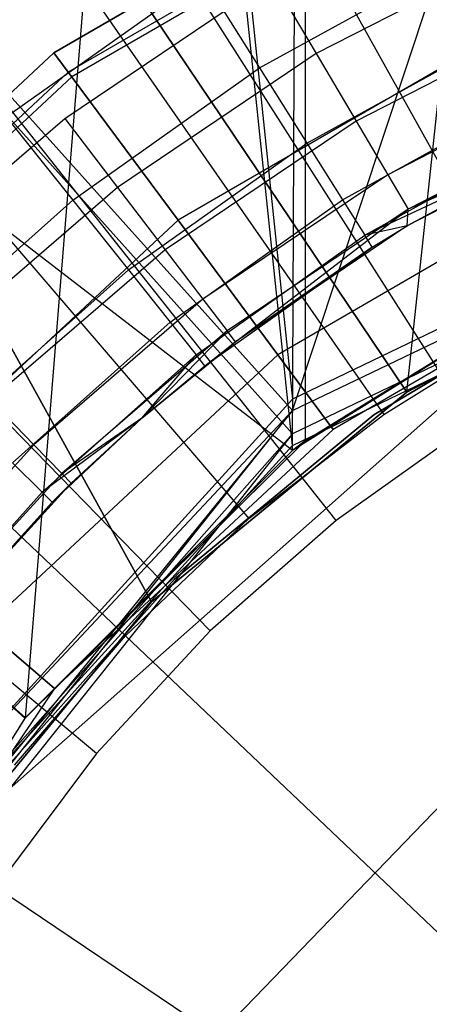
# Model space of a CAD drawing. Extents: x 0.1 to 16.1, y -7 to 7.
# Tile 51 of 108: x 7.8444 to 7.9172, y 0.1405 to 0.3156. Entities that reach past the tile are written whole.
import ezdxf

# ---------------------------------------------------------------- set-up
doc = ezdxf.new("R2010")
doc.units = 0
doc.header["$LTSCALE"] = 2.54
doc.layers.get('0').update_dxf_attribs({"color": 13, "linetype": 'CONTINUOUS'})

# ---------------------------------------------------------------- blocks, each defined once
blk = doc.blocks.new('DROPS_WOOD_C_PM_STL')
at = {"color": 0}
for p, q in [((7.83364, 0.81362, 29.37073), (7.89295, 0.24817, 29.36883)), ((7.83364, 0.81362, 29.37073), (7.89295, 0.24817, 29.36883)), ((7.89295, 0.24611, 33.37102), (7.38541, 0.81153, 33.4277)), ((7.89295, 0.24611, 33.37102), (7.38541, 0.81153, 33.4277)), ((7.89295, 0.24611, 33.37102), (8.08, 0.81156, 33.36694)), ((7.89295, 0.24611, 33.37102), (8.08, 0.81156, 33.36694)), ((7.89295, 0.24199, 41.36227), (7.38541, 0.80747, 41.30617)), ((7.89295, 0.24199, 41.36227), (7.38541, 0.80747, 41.30617)), ((7.89295, 0.239, 16.35412), (7.15965, 0.80445, 16.42222)), ((7.89295, 0.239, 16.35412), (7.15965, 0.80445, 16.42222)), ((7.84538, 0.19141, 16.3558), (7.15965, 0.80445, 16.42222)), ((7.84538, 0.19141, 16.3558), (7.15965, 0.80445, 16.42222)), ((7.84545, 0.1915, 28.34662), (7.15965, 0.80445, 28.2802)), ((7.84545, 0.1915, 28.34662), (7.15965, 0.80445, 28.2802)), ((7.89295, 0.23993, 45.36446), (7.83364, 0.80538, 45.36314)), ((7.89295, 0.23993, 45.36446), (7.83364, 0.80538, 45.36314)), ((7.84545, 0.1915, 28.34662), (7.89523, 0.80445, 28.34836)), ((7.84545, 0.1915, 28.34662), (7.89523, 0.80445, 28.34836)), ((7.89295, 0.239, 16.35412), (7.89523, 0.80445, 16.35405)), ((7.89295, 0.239, 16.35412), (7.89523, 0.80445, 16.35405)), ((7.89523, 0.2408, 28.34836), (7.89523, 0.80445, 28.34836)), ((7.89523, 0.2408, 28.34836), (7.89523, 0.80445, 28.34836)), ((7.54313, 0.8, 33.91833), (7.86787, 0.21213, 33.88334)), ((7.54313, 0.8, 33.91833), (7.86787, 0.21213, 33.88334)), ((7.54313, 0.8, 33.91833), (7.91325, 0.24939, 33.88088)), ((7.54313, 0.8, 33.91833), (7.91325, 0.24939, 33.88088)), ((7.86787, 0.21213, 40.87047), (7.54313, 0.8, 40.83549)), ((7.86787, 0.21213, 40.87047), (7.54313, 0.8, 40.83549)), ((7.91324, 0.24938, 40.87293), (7.54313, 0.8, 40.83549)), ((7.91324, 0.24938, 40.87293), (7.54313, 0.8, 40.83549)), ((7.91324, 0.24938, 40.87293), (7.97222, 0.8, 40.87525)), ((7.91324, 0.24938, 40.87293), (7.97222, 0.8, 40.87525)), ((7.7906, 0.52139, 2.22278), (7.93487, 0.26148, 2.19005)), ((7.7906, 0.52139, 2.22278), (7.93487, 0.26148, 2.19005)), ((7.73934, 0.48944, 2.22278), (7.90916, 0.24545, 2.19005)), ((7.73934, 0.48944, 2.22278), (7.90916, 0.24545, 2.19005)), ((7.92492, 0.24382, 2.28963), (7.77074, 0.48621, 2.32083)), ((7.92492, 0.24382, 2.28963), (7.77074, 0.48621, 2.32083)), ((7.69157, 0.45246, 2.22278), (7.8852, 0.22691, 2.19005)), ((7.69157, 0.45246, 2.22278), (7.8852, 0.22691, 2.19005)), ((7.90067, 0.22658, 2.28963), (7.72238, 0.45184, 2.32083)), ((7.90067, 0.22658, 2.28963), (7.72238, 0.45184, 2.32083)), ((7.87832, 0.20694, 2.28963), (7.67782, 0.41267, 2.32083)), ((7.87832, 0.20694, 2.28963), (7.67782, 0.41267, 2.32083)), ((7.64779, 0.41085, 2.22278), (7.86325, 0.20604, 2.19005)), ((7.64779, 0.41085, 2.22278), (7.86325, 0.20604, 2.19005)), ((7.85811, 0.18511, 2.28963), (7.63752, 0.36913, 2.32083)), ((7.85811, 0.18511, 2.28963), (7.63752, 0.36913, 2.32083)), ((7.85053, 0.30976, 213.38308), (7.92521, 0.35306, 213.38308)), ((7.92521, 0.35306, 213.30308), (7.85053, 0.30976, 213.30308)), ((7.85053, 0.30976, 213.47407), (7.92521, 0.35306, 213.47407)), ((7.92521, 0.35306, 213.30308), (7.85053, 0.30976, 213.30308)), ((7.85053, 0.30976, 213.47407), (7.92521, 0.35306, 213.47407)), ((7.92521, 0.35306, 213.39407), (7.85053, 0.30976, 213.39407)), ((7.92521, 0.35306, 213.39407), (7.85053, 0.30976, 213.39407)), ((7.85053, 0.30976, 213.38308), (7.92521, 0.35306, 213.38308)), ((7.92693, 0.34912, 213.39202), (7.85309, 0.30631, 213.39202)), ((7.92693, 0.34912, 213.39202), (7.85309, 0.30631, 213.39202)), ((7.92736, 0.34815, 213.38735), (7.85372, 0.30545, 213.38735)), ((7.92736, 0.34815, 213.38735), (7.85372, 0.30545, 213.38735)), ((7.93506, 0.32904, 16.33728), (7.89716, 0.30959, 16.33728)), ((7.93506, 0.32904, 16.33728), (7.89716, 0.30959, 16.33728)), ((7.88706, 0.30707, 14.96154), (7.92265, 0.32674, 14.96154)), ((7.88706, 0.30707, 14.96154), (7.92265, 0.32674, 14.96154)), ((7.84207, 0.29836, 14.94963), (7.87697, 0.32312, 14.94963)), ((7.84207, 0.29836, 14.94963), (7.87697, 0.32312, 14.94963)), ((7.85245, 0.29807, 16.33972), (7.8893, 0.32289, 16.33972)), ((7.85245, 0.29807, 16.33972), (7.8893, 0.32289, 16.33972)), ((7.87697, 0.32312, 14.94963), (7.88706, 0.30707, 14.96154)), ((7.87697, 0.32312, 14.94963), (7.88706, 0.30707, 14.96154)), ((7.8893, 0.32289, 16.33972), (7.89716, 0.30959, 16.33728)), ((7.8893, 0.32289, 16.33972), (7.89716, 0.30959, 16.33728)), ((7.9401, 0.31908, 213.31155), (7.87261, 0.27995, 213.31155)), ((7.9401, 0.31908, 213.31155), (7.87261, 0.27995, 213.31155)), ((7.9401, 0.31908, 213.4656), (7.87261, 0.27995, 213.4656)), ((7.9401, 0.31908, 213.4656), (7.87261, 0.27995, 213.4656)), ((7.94068, 0.31628, 16.33018), (7.90425, 0.29759, 16.33018)), ((7.94068, 0.31628, 16.33018), (7.90425, 0.29759, 16.33018)), ((7.89548, 0.29366, 14.97738), (7.92952, 0.31247, 14.97738)), ((7.89548, 0.29366, 14.97738), (7.92952, 0.31247, 14.97738)), ((7.78735, 0.25093, 213.38308), (7.85053, 0.30976, 213.38308)), ((7.85053, 0.30976, 213.30308), (7.78735, 0.25093, 213.30308)), ((7.78735, 0.25093, 213.47407), (7.85053, 0.30976, 213.47407)), ((7.85053, 0.30976, 213.30308), (7.78735, 0.25093, 213.30308)), ((7.78735, 0.25093, 213.47407), (7.85053, 0.30976, 213.47407)), ((7.85053, 0.30976, 213.39407), (7.78735, 0.25093, 213.39407)), ((7.85053, 0.30976, 213.39407), (7.78735, 0.25093, 213.39407)), ((7.78735, 0.25093, 213.38308), (7.85053, 0.30976, 213.38308)), ((7.87261, 0.27995, 213.31155), (7.85053, 0.30976, 213.30308)), ((7.87261, 0.27995, 213.31155), (7.85053, 0.30976, 213.30308)), ((7.85053, 0.30976, 213.47407), (7.87261, 0.27995, 213.4656)), ((7.85053, 0.30976, 213.47407), (7.87261, 0.27995, 213.4656)), ((7.85053, 0.30976, 213.39407), (7.85309, 0.30631, 213.39202)), ((7.85053, 0.30976, 213.39407), (7.85309, 0.30631, 213.39202)), ((7.85372, 0.30545, 213.38735), (7.85053, 0.30976, 213.38308)), ((7.85372, 0.30545, 213.38735), (7.85053, 0.30976, 213.38308)), ((7.89716, 0.30959, 16.33728), (7.86183, 0.28579, 16.33728)), ((7.89716, 0.30959, 16.33728), (7.86183, 0.28579, 16.33728)), ((7.89716, 0.30959, 16.33728), (7.90425, 0.29759, 16.33018)), ((7.89716, 0.30959, 16.33728), (7.90425, 0.29759, 16.33018)), ((7.85389, 0.28353, 14.96154), (7.88706, 0.30707, 14.96154)), ((7.85389, 0.28353, 14.96154), (7.88706, 0.30707, 14.96154)), ((7.88706, 0.30707, 14.96154), (7.89548, 0.29366, 14.97738)), ((7.88706, 0.30707, 14.96154), (7.89548, 0.29366, 14.97738)), ((7.85309, 0.30631, 213.39202), (7.79062, 0.24813, 213.39202)), ((7.85309, 0.30631, 213.39202), (7.79062, 0.24813, 213.39202)), ((7.85372, 0.30545, 213.38735), (7.79142, 0.24744, 213.38735)), ((7.85372, 0.30545, 213.38735), (7.79142, 0.24744, 213.38735)), ((7.85309, 0.30631, 213.39202), (7.85372, 0.30545, 213.38735)), ((7.85309, 0.30631, 213.39202), (7.85372, 0.30545, 213.38735)), ((8.01324, 0.3061, 29.36695), (7.89295, 0.24817, 29.36883)), ((8.01324, 0.3061, 29.36695), (7.89295, 0.24817, 29.36883)), ((7.94513, 0.30616, 16.31911), (7.90987, 0.28806, 16.31911)), ((7.94513, 0.30616, 16.31911), (7.90987, 0.28806, 16.31911)), ((7.89295, 0.24611, 33.37102), (8.01324, 0.30404, 33.36723)), ((7.89295, 0.24611, 33.37102), (8.01324, 0.30404, 33.36723)), ((7.90182, 0.28357, 14.99634), (7.93469, 0.30174, 14.99634)), ((7.90182, 0.28357, 14.99634), (7.93469, 0.30174, 14.99634)), ((8.01324, 0.29992, 41.36612), (7.89295, 0.24199, 41.36227)), ((8.01324, 0.29992, 41.36612), (7.89295, 0.24199, 41.36227)), ((7.948, 0.29966, 16.30518), (7.91348, 0.28195, 16.30518)), ((7.948, 0.29966, 16.30518), (7.91348, 0.28195, 16.30518)), ((7.81879, 0.26907, 16.33972), (7.85245, 0.29807, 16.33972)), ((7.81879, 0.26907, 16.33972), (7.85245, 0.29807, 16.33972)), ((7.84207, 0.29836, 14.94963), (7.85389, 0.28353, 14.96154)), ((7.84207, 0.29836, 14.94963), (7.85389, 0.28353, 14.96154)), ((7.85245, 0.29807, 16.33972), (7.86183, 0.28579, 16.33728)), ((7.85245, 0.29807, 16.33972), (7.86183, 0.28579, 16.33728)), ((7.89295, 0.23993, 45.36446), (8.01324, 0.29786, 45.36639)), ((7.89295, 0.23993, 45.36446), (8.01324, 0.29786, 45.36639)), ((7.90425, 0.29759, 16.33018), (7.87028, 0.27471, 16.33018)), ((7.90425, 0.29759, 16.33018), (7.87028, 0.27471, 16.33018)), ((7.90425, 0.29759, 16.33018), (7.90987, 0.28806, 16.31911)), ((7.90425, 0.29759, 16.33018), (7.90987, 0.28806, 16.31911)), ((7.94898, 0.29742, 16.28972), (7.91331, 0.279, 16.28972)), ((7.94898, 0.29742, 16.28972), (7.91331, 0.279, 16.28972)), ((7.94898, 0.29742, 16.28972), (7.91348, 0.28195, 16.30518)), ((7.94898, 0.29742, 16.28972), (7.91348, 0.28195, 16.30518)), ((7.90576, 0.27731, 15.01747), (7.9379, 0.29507, 15.01747)), ((7.90576, 0.27731, 15.01747), (7.9379, 0.29507, 15.01747)), ((7.86376, 0.27115, 14.97738), (7.89548, 0.29366, 14.97738)), ((7.86376, 0.27115, 14.97738), (7.89548, 0.29366, 14.97738)), ((7.89548, 0.29366, 14.97738), (7.90182, 0.28357, 14.99634)), ((7.89548, 0.29366, 14.97738), (7.90182, 0.28357, 14.99634)), ((7.93899, 0.29281, 15.03972), (7.90576, 0.27731, 15.01747)), ((7.93899, 0.29281, 15.03972), (7.90576, 0.27731, 15.01747)), ((7.91331, 0.279, 15.03972), (7.93899, 0.29281, 15.03972)), ((7.93899, 0.29281, 15.03972), (7.91331, 0.279, 16.28972)), ((7.93899, 0.29281, 15.03972), (7.91331, 0.279, 16.28972)), ((7.91331, 0.279, 15.03972), (7.93899, 0.29281, 15.03972)), ((7.95205, 0.29184, 213.33528), (7.89032, 0.25605, 213.33528)), ((7.95205, 0.29184, 213.33528), (7.89032, 0.25605, 213.33528)), ((7.95205, 0.29184, 213.44189), (7.89032, 0.25605, 213.44189)), ((7.95205, 0.29184, 213.44189), (7.89032, 0.25605, 213.44189)), ((7.90987, 0.28806, 16.31911), (7.877, 0.26592, 16.31911)), ((7.90987, 0.28806, 16.31911), (7.877, 0.26592, 16.31911)), ((7.90987, 0.28806, 16.31911), (7.91348, 0.28195, 16.30518)), ((7.90987, 0.28806, 16.31911), (7.91348, 0.28195, 16.30518)), ((7.86183, 0.28579, 16.33728), (7.82956, 0.25798, 16.33728)), ((7.86183, 0.28579, 16.33728), (7.82956, 0.25798, 16.33728)), ((7.86183, 0.28579, 16.33728), (7.87028, 0.27471, 16.33018)), ((7.86183, 0.28579, 16.33728), (7.87028, 0.27471, 16.33018)), ((7.82357, 0.25643, 14.96154), (7.85389, 0.28353, 14.96154)), ((7.82357, 0.25643, 14.96154), (7.85389, 0.28353, 14.96154)), ((7.85389, 0.28353, 14.96154), (7.86376, 0.27115, 14.97738)), ((7.85389, 0.28353, 14.96154), (7.86376, 0.27115, 14.97738)), ((7.87119, 0.26184, 14.99634), (7.90182, 0.28357, 14.99634)), ((7.87119, 0.26184, 14.99634), (7.90182, 0.28357, 14.99634)), ((7.91348, 0.28195, 16.30518), (7.8813, 0.26027, 16.30518)), ((7.91348, 0.28195, 16.30518), (7.8813, 0.26027, 16.30518)), ((7.88279, 0.25833, 16.28972), (7.91348, 0.28195, 16.30518)), ((7.88279, 0.25833, 16.28972), (7.91348, 0.28195, 16.30518)), ((7.90182, 0.28357, 14.99634), (7.90576, 0.27731, 15.01747)), ((7.90182, 0.28357, 14.99634), (7.90576, 0.27731, 15.01747)), ((7.91331, 0.279, 16.28972), (7.91348, 0.28195, 16.30518)), ((7.91331, 0.279, 16.28972), (7.91348, 0.28195, 16.30518)), ((7.87261, 0.27995, 213.31155), (7.81551, 0.22678, 213.31155)), ((7.87261, 0.27995, 213.31155), (7.81551, 0.22678, 213.31155)), ((7.87261, 0.27995, 213.4656), (7.81551, 0.22678, 213.4656)), ((7.87261, 0.27995, 213.4656), (7.81551, 0.22678, 213.4656)), ((7.89032, 0.25605, 213.33528), (7.87261, 0.27995, 213.31155)), ((7.89032, 0.25605, 213.33528), (7.87261, 0.27995, 213.31155)), ((7.87261, 0.27995, 213.4656), (7.89032, 0.25605, 213.44189)), ((7.87261, 0.27995, 213.4656), (7.89032, 0.25605, 213.44189)), ((7.91331, 0.279, 16.28972), (7.88279, 0.25833, 16.28972)), ((7.91331, 0.279, 16.28972), (7.88279, 0.25833, 16.28972)), ((7.91331, 0.279, 15.03972), (7.90576, 0.27731, 15.01747)), ((7.91331, 0.279, 15.03972), (7.90576, 0.27731, 15.01747)), ((7.90709, 0.27519, 15.03972), (7.91331, 0.279, 16.28972)), ((7.90709, 0.27519, 15.03972), (7.91331, 0.279, 16.28972)), ((7.90709, 0.27519, 15.03972), (7.91331, 0.279, 15.03972)), ((7.90709, 0.27519, 15.03972), (7.91331, 0.279, 15.03972)), ((7.91324, 0.24938, 40.87293), (7.97222, 0.27997, 40.87525)), ((7.91324, 0.24938, 40.87293), (7.97222, 0.27997, 40.87525)), ((7.97222, 0.27997, 40.87525), (7.91325, 0.24939, 33.88088)), ((7.97222, 0.27997, 40.87525), (7.91325, 0.24939, 33.88088)), ((7.91331, 0.279, 15.03972), (7.91331, 0.279, 16.28972)), ((7.91331, 0.279, 15.03972), (7.91331, 0.279, 16.28972)), ((7.8758, 0.25606, 15.01747), (7.90576, 0.27731, 15.01747)), ((7.8758, 0.25606, 15.01747), (7.90576, 0.27731, 15.01747)), ((7.95868, 0.27672, 213.36956), (7.90014, 0.24278, 213.36956)), ((7.95868, 0.27672, 213.36956), (7.90014, 0.24278, 213.36956)), ((7.95868, 0.27672, 213.40759), (7.90014, 0.24278, 213.40759)), ((7.95868, 0.27672, 213.40759), (7.90014, 0.24278, 213.40759)), ((7.90709, 0.27519, 15.03972), (7.90576, 0.27731, 15.01747)), ((7.90709, 0.27519, 15.03972), (7.90576, 0.27731, 15.01747)), ((7.96519, 0.27716, 33.87879), (7.91325, 0.24939, 33.88088)), ((7.96519, 0.27716, 33.87879), (7.91325, 0.24939, 33.88088)), ((7.87737, 0.2541, 15.03972), (7.90709, 0.27519, 15.03972)), ((7.87737, 0.2541, 15.03972), (7.90709, 0.27519, 15.03972)), ((7.90709, 0.27519, 15.03972), (7.88279, 0.25833, 16.28972)), ((7.90709, 0.27519, 15.03972), (7.88279, 0.25833, 16.28972)), ((7.95117, 0.27538, 16.35259), (7.89295, 0.239, 16.35412)), ((7.95117, 0.27538, 16.35259), (7.89295, 0.239, 16.35412)), ((7.89523, 0.2408, 28.34836), (7.95124, 0.27542, 28.34983)), ((7.89523, 0.2408, 28.34836), (7.95124, 0.27542, 28.34983)), ((7.89523, 0.2408, 28.34836), (7.95117, 0.27538, 16.35259)), ((7.89523, 0.2408, 28.34836), (7.95117, 0.27538, 16.35259)), ((7.87028, 0.27471, 16.33018), (7.83926, 0.24798, 16.33018)), ((7.87028, 0.27471, 16.33018), (7.83926, 0.24798, 16.33018)), ((7.87028, 0.27471, 16.33018), (7.877, 0.26592, 16.31911)), ((7.87028, 0.27471, 16.33018), (7.877, 0.26592, 16.31911)), ((7.83476, 0.24524, 14.97738), (7.86376, 0.27115, 14.97738)), ((7.83476, 0.24524, 14.97738), (7.86376, 0.27115, 14.97738)), ((7.86376, 0.27115, 14.97738), (7.87119, 0.26184, 14.99634)), ((7.86376, 0.27115, 14.97738), (7.87119, 0.26184, 14.99634)), ((7.9074, 0.24538, 41.34971), (7.94688, 0.26885, 41.34971)), ((7.94688, 0.26885, 40.84971), (7.9074, 0.24538, 40.84971)), ((7.94688, 0.26885, 40.84971), (7.9074, 0.24538, 40.84971)), ((7.9074, 0.24538, 41.34971), (7.94688, 0.26885, 41.34971)), ((7.9074, 0.24538, 33.88877), (7.94688, 0.26885, 33.88877)), ((7.94688, 0.26885, 33.38877), (7.9074, 0.24538, 33.38877)), ((7.94688, 0.26885, 33.38877), (7.9074, 0.24538, 33.38877)), ((7.9074, 0.24538, 33.88877), (7.94688, 0.26885, 33.88877)), ((7.8331, 0.17042, 29.35812), (7.94058, 0.26564, 29.35812)), ((7.94058, 0.26564, 28.35812), (7.8331, 0.17042, 28.35812)), ((7.94058, 0.26564, 28.35812), (7.8331, 0.17042, 28.35812)), ((7.8331, 0.17042, 29.35812), (7.94058, 0.26564, 29.35812)), ((7.877, 0.26592, 16.31911), (7.84697, 0.24004, 16.31911)), ((7.877, 0.26592, 16.31911), (7.84697, 0.24004, 16.31911)), ((7.877, 0.26592, 16.31911), (7.8813, 0.26027, 16.30518)), ((7.877, 0.26592, 16.31911), (7.8813, 0.26027, 16.30518)), ((7.84319, 0.23681, 14.99634), (7.87119, 0.26184, 14.99634)), ((7.84319, 0.23681, 14.99634), (7.87119, 0.26184, 14.99634)), ((7.87119, 0.26184, 14.99634), (7.8758, 0.25606, 15.01747)), ((7.87119, 0.26184, 14.99634), (7.8758, 0.25606, 15.01747)), ((7.90916, 0.24545, 2.19005), (7.93487, 0.26148, 2.19005)), ((7.90916, 0.24545, 2.19005), (7.93487, 0.26148, 2.19005)), ((7.8813, 0.26027, 16.30518), (7.85192, 0.23495, 16.30518)), ((7.8813, 0.26027, 16.30518), (7.85192, 0.23495, 16.30518)), ((7.86617, 0.24475, 16.28972), (7.8813, 0.26027, 16.30518)), ((7.86617, 0.24475, 16.28972), (7.8813, 0.26027, 16.30518)), ((7.88279, 0.25833, 16.28972), (7.8813, 0.26027, 16.30518)), ((7.88279, 0.25833, 16.28972), (7.8813, 0.26027, 16.30518)), ((7.88279, 0.25833, 16.28972), (7.86617, 0.24475, 16.28972)), ((7.86617, 0.24475, 15.03972), (7.88279, 0.25833, 16.28972)), ((7.86617, 0.24475, 15.03972), (7.88279, 0.25833, 16.28972)), ((7.88279, 0.25833, 16.28972), (7.86617, 0.24475, 16.28972)), ((7.87737, 0.2541, 15.03972), (7.88279, 0.25833, 16.28972)), ((7.87737, 0.2541, 15.03972), (7.88279, 0.25833, 16.28972)), ((7.89032, 0.25605, 213.33528), (7.8381, 0.20742, 213.33528)), ((7.89032, 0.25605, 213.33528), (7.8381, 0.20742, 213.33528)), ((7.89032, 0.25605, 213.44189), (7.8381, 0.20742, 213.44189)), ((7.89032, 0.25605, 213.44189), (7.8381, 0.20742, 213.44189)), ((7.84842, 0.23158, 15.01747), (7.8758, 0.25606, 15.01747)), ((7.84842, 0.23158, 15.01747), (7.8758, 0.25606, 15.01747)), ((7.86617, 0.24475, 15.03972), (7.8758, 0.25606, 15.01747)), ((7.86617, 0.24475, 15.03972), (7.8758, 0.25606, 15.01747)), ((7.87737, 0.2541, 15.03972), (7.8758, 0.25606, 15.01747)), ((7.87737, 0.2541, 15.03972), (7.8758, 0.25606, 15.01747)), ((7.90014, 0.24278, 213.36956), (7.89032, 0.25605, 213.33528)), ((7.90014, 0.24278, 213.36956), (7.89032, 0.25605, 213.33528)), ((7.89032, 0.25605, 213.44189), (7.90014, 0.24278, 213.40759)), ((7.89032, 0.25605, 213.44189), (7.90014, 0.24278, 213.40759)), ((7.86617, 0.24475, 15.03972), (7.87737, 0.2541, 15.03972)), ((7.86617, 0.24475, 15.03972), (7.87737, 0.2541, 15.03972)), ((7.91325, 0.24939, 33.88088), (7.86787, 0.21213, 33.88334)), ((7.91325, 0.24939, 33.88088), (7.86787, 0.21213, 33.88334)), ((7.86787, 0.21213, 40.87047), (7.91324, 0.24938, 40.87293)), ((7.86787, 0.21213, 40.87047), (7.91324, 0.24938, 40.87293)), ((7.91324, 0.24938, 40.87293), (7.91325, 0.24939, 33.88088)), ((7.91324, 0.24938, 40.87293), (7.91325, 0.24939, 33.88088)), ((7.89295, 0.24817, 29.36883), (7.82881, 0.17765, 29.37055)), ((7.89295, 0.24817, 29.36883), (7.82881, 0.17765, 29.37055)), ((7.83926, 0.24798, 16.33018), (7.84697, 0.24004, 16.31911)), ((7.83926, 0.24798, 16.33018), (7.84697, 0.24004, 16.31911)), ((7.89295, 0.24817, 29.36883), (7.89295, 0.24611, 33.37102)), ((7.89295, 0.24817, 29.36883), (7.89295, 0.24611, 33.37102)), ((7.80971, 0.14172, 33.37573), (7.89295, 0.24611, 33.37102)), ((7.89295, 0.24611, 33.37102), (7.80971, 0.14379, 29.37116)), ((7.89295, 0.24611, 33.37102), (7.80971, 0.14379, 29.37116)), ((7.80971, 0.14172, 33.37573), (7.89295, 0.24611, 33.37102)), ((7.82881, 0.17765, 29.37055), (7.89295, 0.24611, 33.37102)), ((7.82881, 0.17765, 29.37055), (7.89295, 0.24611, 33.37102)), ((7.87197, 0.21616, 41.34971), (7.9074, 0.24538, 41.34971)), ((7.9074, 0.24538, 40.84971), (7.87197, 0.21616, 40.84971)), ((7.9074, 0.24538, 40.84971), (7.87197, 0.21616, 40.84971)), ((7.87197, 0.21616, 41.34971), (7.9074, 0.24538, 41.34971)), ((7.87197, 0.21616, 33.88877), (7.9074, 0.24538, 33.88877)), ((7.9074, 0.24538, 33.38877), (7.87197, 0.21616, 33.38877)), ((7.9074, 0.24538, 33.38877), (7.87197, 0.21616, 33.38877)), ((7.87197, 0.21616, 33.88877), (7.9074, 0.24538, 33.88877)), ((7.8852, 0.22691, 2.19005), (7.90916, 0.24545, 2.19005)), ((7.8852, 0.22691, 2.19005), (7.90916, 0.24545, 2.19005)), ((7.9074, 0.24538, 40.84971), (7.9074, 0.24538, 41.34971)), ((7.9074, 0.24538, 40.84971), (7.9074, 0.24538, 41.34971)), ((7.9074, 0.24538, 33.38877), (7.9074, 0.24538, 33.88877)), ((7.9074, 0.24538, 33.38877), (7.9074, 0.24538, 33.88877)), ((7.86617, 0.24475, 15.03972), (7.84842, 0.23158, 15.01747)), ((7.86617, 0.24475, 15.03972), (7.84842, 0.23158, 15.01747)), ((7.86617, 0.24475, 16.28972), (7.85019, 0.22981, 15.03972)), ((7.85019, 0.22981, 15.03972), (7.86617, 0.24475, 15.03972)), ((7.86617, 0.24475, 16.28972), (7.85019, 0.22981, 15.03972)), ((7.85019, 0.22981, 15.03972), (7.86617, 0.24475, 15.03972)), ((7.86617, 0.24475, 16.28972), (7.85192, 0.23495, 16.30518)), ((7.86617, 0.24475, 16.28972), (7.85192, 0.23495, 16.30518)), ((7.86617, 0.24475, 16.28972), (7.85362, 0.23319, 16.28972)), ((7.86617, 0.24475, 16.28972), (7.85362, 0.23319, 16.28972)), ((7.86617, 0.24475, 16.28972), (7.86617, 0.24475, 15.03972)), ((7.86617, 0.24475, 16.28972), (7.86617, 0.24475, 15.03972)), ((7.92492, 0.24382, 2.28963), (7.90067, 0.22658, 2.28963)), ((7.92492, 0.24382, 2.28963), (7.90067, 0.22658, 2.28963)), ((7.89295, 0.24199, 41.36227), (7.80971, 0.13761, 41.35745)), ((7.89295, 0.24199, 41.36227), (7.80971, 0.13761, 41.35745)), ((7.82881, 0.16941, 45.36266), (7.89295, 0.24199, 41.36227)), ((7.82881, 0.16941, 45.36266), (7.89295, 0.24199, 41.36227)), ((7.90014, 0.24278, 213.36956), (7.85063, 0.19667, 213.36956)), ((7.90014, 0.24278, 213.40759), (7.85063, 0.19667, 213.40759)), ((7.90014, 0.24278, 213.36956), (7.85063, 0.19667, 213.36956)), ((7.90014, 0.24278, 213.40759), (7.85063, 0.19667, 213.40759)), ((7.89295, 0.23993, 45.36446), (7.89295, 0.24199, 41.36227)), ((7.89295, 0.23993, 45.36446), (7.89295, 0.24199, 41.36227)), ((7.90014, 0.24278, 213.40759), (7.90014, 0.24278, 213.36956)), ((7.90014, 0.24278, 213.40759), (7.90014, 0.24278, 213.36956)), ((7.84697, 0.24004, 16.31911), (7.82021, 0.2108, 16.31911)), ((7.84697, 0.24004, 16.31911), (7.82021, 0.2108, 16.31911)), ((7.82881, 0.16941, 45.36266), (7.89295, 0.23993, 45.36446)), ((7.82881, 0.16941, 45.36266), (7.89295, 0.23993, 45.36446)), ((7.89523, 0.2408, 28.34836), (7.84538, 0.19141, 16.3558)), ((7.89523, 0.2408, 28.34836), (7.84538, 0.19141, 16.3558)), ((7.84545, 0.1915, 28.34662), (7.89523, 0.2408, 28.34836)), ((7.84545, 0.1915, 28.34662), (7.89523, 0.2408, 28.34836)), ((7.84697, 0.24004, 16.31911), (7.85192, 0.23495, 16.30518)), ((7.84697, 0.24004, 16.31911), (7.85192, 0.23495, 16.30518)), ((7.89523, 0.2408, 28.34836), (7.89295, 0.239, 16.35412)), ((7.89523, 0.2408, 28.34836), (7.89295, 0.239, 16.35412)), ((7.89295, 0.239, 16.35412), (7.84538, 0.19141, 16.3558)), ((7.89295, 0.239, 16.35412), (7.84538, 0.19141, 16.3558)), ((7.84319, 0.23681, 14.99634), (7.84842, 0.23158, 15.01747)), ((7.84319, 0.23681, 14.99634), (7.84842, 0.23158, 15.01747)), ((7.85192, 0.23495, 16.30518), (7.82573, 0.20632, 16.30518)), ((7.85192, 0.23495, 16.30518), (7.82573, 0.20632, 16.30518)), ((7.85362, 0.23319, 16.28972), (7.85192, 0.23495, 16.30518)), ((7.85362, 0.23319, 16.28972), (7.85192, 0.23495, 16.30518)), ((7.85362, 0.23319, 16.28972), (7.82763, 0.20478, 16.28972)), ((7.85362, 0.23319, 16.28972), (7.82763, 0.20478, 16.28972)), ((7.85362, 0.23319, 16.28972), (7.85019, 0.22981, 15.03972)), ((7.85362, 0.23319, 16.28972), (7.85019, 0.22981, 15.03972)), ((7.82394, 0.2042, 15.01747), (7.84842, 0.23158, 15.01747)), ((7.82394, 0.2042, 15.01747), (7.84842, 0.23158, 15.01747)), ((7.84842, 0.23158, 15.01747), (7.85019, 0.22981, 15.03972)), ((7.84842, 0.23158, 15.01747), (7.85019, 0.22981, 15.03972)), ((7.8259, 0.20263, 15.03972), (7.85019, 0.22981, 15.03972)), ((7.8259, 0.20263, 15.03972), (7.85019, 0.22981, 15.03972)), ((7.82763, 0.20478, 16.28972), (7.85019, 0.22981, 15.03972)), ((7.82763, 0.20478, 16.28972), (7.85019, 0.22981, 15.03972)), ((7.86325, 0.20604, 2.19005), (7.8852, 0.22691, 2.19005)), ((7.86325, 0.20604, 2.19005), (7.8852, 0.22691, 2.19005)), ((7.90067, 0.22658, 2.28963), (7.87832, 0.20694, 2.28963)), ((7.90067, 0.22658, 2.28963), (7.87832, 0.20694, 2.28963)), ((7.84141, 0.18187, 41.34971), (7.87197, 0.21616, 41.34971)), ((7.87197, 0.21616, 40.84971), (7.84141, 0.18187, 40.84971)), ((7.87197, 0.21616, 40.84971), (7.84141, 0.18187, 40.84971)), ((7.84141, 0.18187, 41.34971), (7.87197, 0.21616, 41.34971)), ((7.84141, 0.18187, 33.88877), (7.87197, 0.21616, 33.88877)), ((7.87197, 0.21616, 33.38877), (7.84141, 0.18187, 33.38877)), ((7.87197, 0.21616, 33.38877), (7.84141, 0.18187, 33.38877)), ((7.84141, 0.18187, 33.88877), (7.87197, 0.21616, 33.88877)), ((7.87197, 0.21616, 40.84971), (7.87197, 0.21616, 41.34971)), ((7.87197, 0.21616, 40.84971), (7.87197, 0.21616, 41.34971)), ((7.87197, 0.21616, 33.38877), (7.87197, 0.21616, 33.88877)), ((7.87197, 0.21616, 33.38877), (7.87197, 0.21616, 33.88877)), ((7.83047, 0.16654, 40.868), (7.86787, 0.21213, 40.87047)), ((7.83047, 0.16654, 40.868), (7.86787, 0.21213, 40.87047)), ((7.86787, 0.21213, 33.88334), (7.83061, 0.16674, 33.8858)), ((7.86787, 0.21213, 33.88334), (7.83061, 0.16674, 33.8858)), ((7.86787, 0.21213, 40.87047), (7.86787, 0.21213, 33.88334)), ((7.86787, 0.21213, 40.87047), (7.86787, 0.21213, 33.88334)), ((7.85063, 0.19667, 213.36956), (7.8381, 0.20742, 213.33528)), ((7.85063, 0.19667, 213.36956), (7.8381, 0.20742, 213.33528)), ((7.8381, 0.20742, 213.44189), (7.85063, 0.19667, 213.40759)), ((7.8381, 0.20742, 213.44189), (7.85063, 0.19667, 213.40759)), ((7.87832, 0.20694, 2.28963), (7.85811, 0.18511, 2.28963)), ((7.87832, 0.20694, 2.28963), (7.85811, 0.18511, 2.28963)), ((7.94949, 0.20735, 215.55796), (7.86808, 0.12295, 215.55796)), ((7.86808, 0.12295, 14.55795), (7.94949, 0.20735, 14.55795)), ((7.94949, 0.20735, 215.55796), (7.86808, 0.12295, 215.55796)), ((7.86808, 0.12295, 14.55795), (7.94949, 0.20735, 14.55795)), ((7.84351, 0.18305, 2.19005), (7.86325, 0.20604, 2.19005)), ((7.84351, 0.18305, 2.19005), (7.86325, 0.20604, 2.19005)), ((8.08, 0, 2.18815), (7.86325, 0.20604, 2.19005)), ((8.08, 0, 2.18815), (7.86325, 0.20604, 2.19005)), ((7.85063, 0.19667, 213.36956), (7.81262, 0.1407, 213.36956)), ((7.85063, 0.19667, 213.40759), (7.81262, 0.1407, 213.40759)), ((7.85063, 0.19667, 213.36956), (7.81262, 0.1407, 213.36956)), ((7.85063, 0.19667, 213.40759), (7.81262, 0.1407, 213.40759)), ((7.85063, 0.19667, 213.40759), (7.85063, 0.19667, 213.36956)), ((7.85063, 0.19667, 213.40759), (7.85063, 0.19667, 213.36956)), ((7.80971, 0.13462, 28.34512), (7.84545, 0.1915, 28.34662)), ((7.80971, 0.13462, 28.34512), (7.84545, 0.1915, 28.34662)), ((7.84538, 0.19141, 16.3558), (7.80971, 0.13462, 16.3573)), ((7.84538, 0.19141, 16.3558), (7.80971, 0.13462, 16.3573)), ((7.84545, 0.1915, 28.34662), (7.84538, 0.19141, 16.3558)), ((7.84545, 0.1915, 28.34662), (7.84538, 0.19141, 16.3558)), ((7.85811, 0.18511, 2.28963), (7.84026, 0.16131, 2.28963)), ((7.85811, 0.18511, 2.28963), (7.84026, 0.16131, 2.28963)), ((8.08, 0, 2.28825), (7.84026, 0.16131, 2.28963)), ((8.08, 0, 2.28825), (7.84026, 0.16131, 2.28963))]:
    blk.add_line(p, q, dxfattribs=at)

msp = doc.modelspace()

# ---------------------------------------------------------------- block references
at = {"color": 0}
msp.add_blockref('DROPS_WOOD_C_PM_STL', (0, 0), dxfattribs=at)

doc.saveas('drawing.dxf')
